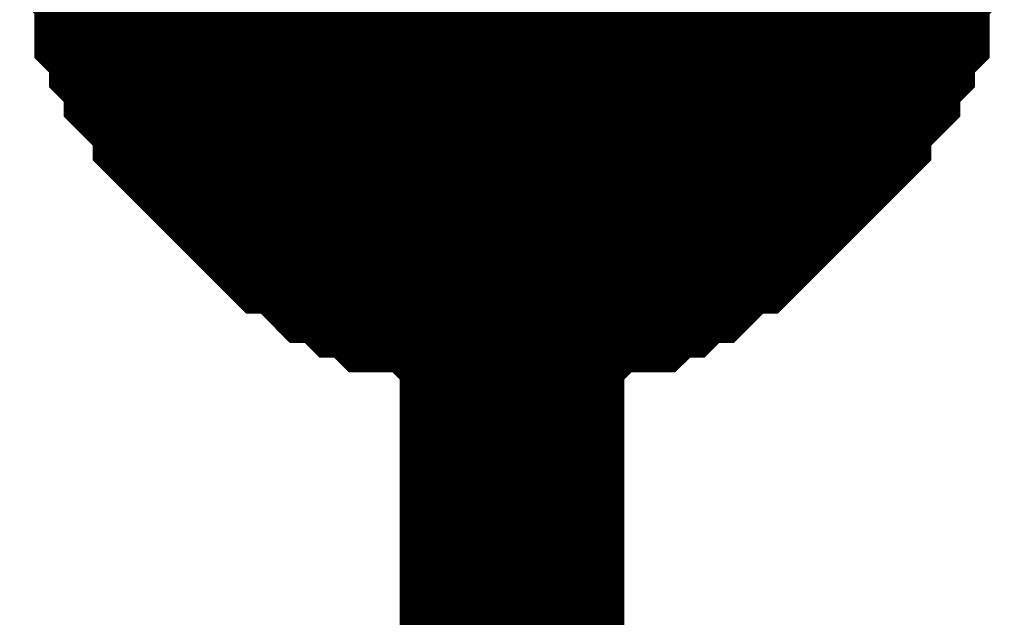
# Model space of a CAD drawing. Header units: inches. Extents: x 0 to 292, y 0 to 193.
# Tile 138 of 155: x 219.685 to 220.998, y 147.773 to 148.57. Entities that reach past the tile are written whole.
import ezdxf

# ---------------------------------------------------------------- set-up
doc = ezdxf.new("R2010")
doc.units = ezdxf.units.IN
doc.layers.add('Sheet', color=255, linetype='Continuous')

msp = doc.modelspace()

# ---------------------------------------------------------------- linework, layer by layer
at = {"layer": 'Sheet'}
msp.add_lwpolyline([(220.1061, 148.7461, 0.508, 0.508, 1), (220.6141, 148.7461, 0.508, 0.508, 1)], format="xyseb", close=True, dxfattribs=at)
for points in [[(220.3414, 148.2299, 0.2997, 0.2997, 0), (220.322, 148.2299, 0.2997, 0.2997, 0), (220.283, 148.2299, 0.2997, 0.2997, 0), (220.2635, 148.2299, 0.2997, 0.2997, 0), (220.244, 148.2494, 0.2997, 0.2997, 0), (220.2245, 148.2494, 0.2997, 0.2997, 0), (220.1856, 148.2494, 0.2997, 0.2997, 0), (220.1661, 148.2689, 0.2997, 0.2997, 0), (220.1466, 148.2689, 0.2997, 0.2997, 0), (220.1271, 148.2884, 0.2997, 0.2997, 0), (220.1076, 148.2884, 0.2997, 0.2997, 0), (220.0882, 148.3079, 0.2997, 0.2997, 0), (220.0687, 148.3274, 0.2997, 0.2997, 0), (220.0492, 148.3274, 0.2997, 0.2997, 0), (220.0297, 148.3469, 0.2997, 0.2997, 0), (220.0102, 148.3664, 0.2997, 0.2997, 0), (219.9907, 148.3859, 0.2997, 0.2997, 0), (219.9713, 148.4053, 0.2997, 0.2997, 0), (219.9518, 148.4248, 0.2997, 0.2997, 0), (219.9323, 148.4443, 0.2997, 0.2997, 0), (219.9323, 148.4638, 0.2997, 0.2997, 0), (219.9128, 148.4833, 0.2997, 0.2997, 0), (219.8933, 148.5028, 0.2997, 0.2997, 0), (219.8933, 148.5223, 0.2997, 0.2997, 0), (219.8738, 148.5418, 0.2997, 0.2997, 0), (219.8738, 148.5613, 0.2997, 0.2997, 0), (219.8543, 148.5808, 0.2997, 0.2997, 0), (219.8543, 148.6197, 0.2997, 0.2997, 0), (219.8543, 148.6392, 0.2997, 0.2997, 0), (219.8349, 148.6587, 0.2997, 0.2997, 0), (219.8349, 148.6782, 0.2997, 0.2997, 0), (219.8349, 148.7172, 0.2997, 0.2997, 0), (219.8349, 148.7367, 0.2997, 0.2997, 0)], [(220.3414, 148.2299, 0.2997, 0.2997, 0), (220.322, 148.2299, 0.2997, 0.2997, 0), (220.283, 148.2299, 0.2997, 0.2997, 0), (220.2635, 148.2299, 0.2997, 0.2997, 0), (220.244, 148.2494, 0.2997, 0.2997, 0), (220.2245, 148.2494, 0.2997, 0.2997, 0), (220.1856, 148.2494, 0.2997, 0.2997, 0), (220.1661, 148.2689, 0.2997, 0.2997, 0), (220.1466, 148.2689, 0.2997, 0.2997, 0), (220.1271, 148.2884, 0.2997, 0.2997, 0), (220.1076, 148.2884, 0.2997, 0.2997, 0), (220.0882, 148.3079, 0.2997, 0.2997, 0), (220.0687, 148.3274, 0.2997, 0.2997, 0), (220.0492, 148.3274, 0.2997, 0.2997, 0), (220.0297, 148.3469, 0.2997, 0.2997, 0), (220.0102, 148.3664, 0.2997, 0.2997, 0), (219.9907, 148.3859, 0.2997, 0.2997, 0), (219.9713, 148.4053, 0.2997, 0.2997, 0), (219.9518, 148.4248, 0.2997, 0.2997, 0), (219.9323, 148.4443, 0.2997, 0.2997, 0), (219.9323, 148.4638, 0.2997, 0.2997, 0), (219.9128, 148.4833, 0.2997, 0.2997, 0), (219.8933, 148.5028, 0.2997, 0.2997, 0), (219.8933, 148.5223, 0.2997, 0.2997, 0), (219.8738, 148.5418, 0.2997, 0.2997, 0), (219.8738, 148.5613, 0.2997, 0.2997, 0), (219.8543, 148.5808, 0.2997, 0.2997, 0), (219.8543, 148.6197, 0.2997, 0.2997, 0), (219.8543, 148.6392, 0.2997, 0.2997, 0), (219.8349, 148.6587, 0.2997, 0.2997, 0), (219.8349, 148.6782, 0.2997, 0.2997, 0), (219.8349, 148.7172, 0.2997, 0.2997, 0), (219.8349, 148.7367, 0.2997, 0.2997, 0)], [(220.3414, 148.2299, 0.2997, 0.2997, 0), (220.322, 148.2299, 0.2997, 0.2997, 0), (220.283, 148.2299, 0.2997, 0.2997, 0), (220.2635, 148.2299, 0.2997, 0.2997, 0), (220.244, 148.2494, 0.2997, 0.2997, 0), (220.2245, 148.2494, 0.2997, 0.2997, 0), (220.1856, 148.2494, 0.2997, 0.2997, 0), (220.1661, 148.2689, 0.2997, 0.2997, 0), (220.1466, 148.2689, 0.2997, 0.2997, 0), (220.1271, 148.2884, 0.2997, 0.2997, 0), (220.1076, 148.2884, 0.2997, 0.2997, 0), (220.0882, 148.3079, 0.2997, 0.2997, 0), (220.0687, 148.3274, 0.2997, 0.2997, 0), (220.0492, 148.3274, 0.2997, 0.2997, 0), (220.0297, 148.3469, 0.2997, 0.2997, 0), (220.0102, 148.3664, 0.2997, 0.2997, 0), (219.9907, 148.3859, 0.2997, 0.2997, 0), (219.9713, 148.4053, 0.2997, 0.2997, 0), (219.9518, 148.4248, 0.2997, 0.2997, 0), (219.9323, 148.4443, 0.2997, 0.2997, 0), (219.9323, 148.4638, 0.2997, 0.2997, 0), (219.9128, 148.4833, 0.2997, 0.2997, 0), (219.8933, 148.5028, 0.2997, 0.2997, 0), (219.8933, 148.5223, 0.2997, 0.2997, 0), (219.8738, 148.5418, 0.2997, 0.2997, 0), (219.8738, 148.5613, 0.2997, 0.2997, 0), (219.8543, 148.5808, 0.2997, 0.2997, 0), (219.8543, 148.6197, 0.2997, 0.2997, 0), (219.8543, 148.6392, 0.2997, 0.2997, 0), (219.8349, 148.6587, 0.2997, 0.2997, 0), (219.8349, 148.6782, 0.2997, 0.2997, 0), (219.8349, 148.7172, 0.2997, 0.2997, 0), (219.8349, 148.7367, 0.2997, 0.2997, 0)], [(220.3414, 148.2299, 0.2997, 0.2997, 0), (220.322, 148.2299, 0.2997, 0.2997, 0), (220.283, 148.2299, 0.2997, 0.2997, 0), (220.2635, 148.2299, 0.2997, 0.2997, 0), (220.244, 148.2494, 0.2997, 0.2997, 0), (220.2245, 148.2494, 0.2997, 0.2997, 0), (220.1856, 148.2494, 0.2997, 0.2997, 0), (220.1661, 148.2689, 0.2997, 0.2997, 0), (220.1466, 148.2689, 0.2997, 0.2997, 0), (220.1271, 148.2884, 0.2997, 0.2997, 0), (220.1076, 148.2884, 0.2997, 0.2997, 0), (220.0882, 148.3079, 0.2997, 0.2997, 0), (220.0687, 148.3274, 0.2997, 0.2997, 0), (220.0492, 148.3274, 0.2997, 0.2997, 0), (220.0297, 148.3469, 0.2997, 0.2997, 0), (220.0102, 148.3664, 0.2997, 0.2997, 0), (219.9907, 148.3859, 0.2997, 0.2997, 0), (219.9713, 148.4053, 0.2997, 0.2997, 0), (219.9518, 148.4248, 0.2997, 0.2997, 0), (219.9323, 148.4443, 0.2997, 0.2997, 0), (219.9323, 148.4638, 0.2997, 0.2997, 0), (219.9128, 148.4833, 0.2997, 0.2997, 0), (219.8933, 148.5028, 0.2997, 0.2997, 0), (219.8933, 148.5223, 0.2997, 0.2997, 0), (219.8738, 148.5418, 0.2997, 0.2997, 0), (219.8738, 148.5613, 0.2997, 0.2997, 0), (219.8543, 148.5808, 0.2997, 0.2997, 0), (219.8543, 148.6197, 0.2997, 0.2997, 0), (219.8543, 148.6392, 0.2997, 0.2997, 0), (219.8349, 148.6587, 0.2997, 0.2997, 0), (219.8349, 148.6782, 0.2997, 0.2997, 0), (219.8349, 148.7172, 0.2997, 0.2997, 0), (219.8349, 148.7367, 0.2997, 0.2997, 0)], [(220.3414, 148.7367, 0.2997, 0.2997, 0), (220.3414, 146.2029, 0.2997, 0.2997, 0)], [(220.848, 148.7367, 0.2997, 0.2997, 0), (220.848, 148.7172, 0.2997, 0.2997, 0), (220.848, 148.6782, 0.2997, 0.2997, 0), (220.848, 148.6587, 0.2997, 0.2997, 0), (220.8285, 148.6392, 0.2997, 0.2997, 0), (220.8285, 148.6197, 0.2997, 0.2997, 0), (220.8285, 148.5808, 0.2997, 0.2997, 0), (220.8091, 148.5613, 0.2997, 0.2997, 0), (220.8091, 148.5418, 0.2997, 0.2997, 0), (220.7896, 148.5223, 0.2997, 0.2997, 0), (220.7896, 148.5028, 0.2997, 0.2997, 0), (220.7701, 148.4833, 0.2997, 0.2997, 0), (220.7506, 148.4638, 0.2997, 0.2997, 0), (220.7506, 148.4443, 0.2997, 0.2997, 0), (220.7311, 148.4248, 0.2997, 0.2997, 0), (220.7116, 148.4053, 0.2997, 0.2997, 0), (220.6921, 148.3859, 0.2997, 0.2997, 0), (220.6727, 148.3664, 0.2997, 0.2997, 0), (220.6532, 148.3469, 0.2997, 0.2997, 0), (220.6337, 148.3274, 0.2997, 0.2997, 0), (220.6142, 148.3274, 0.2997, 0.2997, 0), (220.5947, 148.3079, 0.2997, 0.2997, 0), (220.5752, 148.2884, 0.2997, 0.2997, 0), (220.5558, 148.2884, 0.2997, 0.2997, 0), (220.5363, 148.2689, 0.2997, 0.2997, 0), (220.5168, 148.2689, 0.2997, 0.2997, 0), (220.4973, 148.2494, 0.2997, 0.2997, 0), (220.4583, 148.2494, 0.2997, 0.2997, 0), (220.4389, 148.2494, 0.2997, 0.2997, 0), (220.4194, 148.2299, 0.2997, 0.2997, 0), (220.3999, 148.2299, 0.2997, 0.2997, 0), (220.3609, 148.2299, 0.2997, 0.2997, 0), (220.3414, 148.2299, 0.2997, 0.2997, 0)], [(220.848, 148.7367, 0.2997, 0.2997, 0), (220.848, 148.7172, 0.2997, 0.2997, 0), (220.848, 148.6782, 0.2997, 0.2997, 0), (220.848, 148.6587, 0.2997, 0.2997, 0), (220.8285, 148.6392, 0.2997, 0.2997, 0), (220.8285, 148.6197, 0.2997, 0.2997, 0), (220.8285, 148.5808, 0.2997, 0.2997, 0), (220.8091, 148.5613, 0.2997, 0.2997, 0), (220.8091, 148.5418, 0.2997, 0.2997, 0), (220.7896, 148.5223, 0.2997, 0.2997, 0), (220.7896, 148.5028, 0.2997, 0.2997, 0), (220.7701, 148.4833, 0.2997, 0.2997, 0), (220.7506, 148.4638, 0.2997, 0.2997, 0), (220.7506, 148.4443, 0.2997, 0.2997, 0), (220.7311, 148.4248, 0.2997, 0.2997, 0), (220.7116, 148.4053, 0.2997, 0.2997, 0), (220.6921, 148.3859, 0.2997, 0.2997, 0), (220.6727, 148.3664, 0.2997, 0.2997, 0), (220.6532, 148.3469, 0.2997, 0.2997, 0), (220.6337, 148.3274, 0.2997, 0.2997, 0), (220.6142, 148.3274, 0.2997, 0.2997, 0), (220.5947, 148.3079, 0.2997, 0.2997, 0), (220.5752, 148.2884, 0.2997, 0.2997, 0), (220.5558, 148.2884, 0.2997, 0.2997, 0), (220.5363, 148.2689, 0.2997, 0.2997, 0), (220.5168, 148.2689, 0.2997, 0.2997, 0), (220.4973, 148.2494, 0.2997, 0.2997, 0), (220.4583, 148.2494, 0.2997, 0.2997, 0), (220.4389, 148.2494, 0.2997, 0.2997, 0), (220.4194, 148.2299, 0.2997, 0.2997, 0), (220.3999, 148.2299, 0.2997, 0.2997, 0), (220.3609, 148.2299, 0.2997, 0.2997, 0), (220.3414, 148.2299, 0.2997, 0.2997, 0)], [(220.848, 148.7367, 0.2997, 0.2997, 0), (220.848, 148.7172, 0.2997, 0.2997, 0), (220.848, 148.6782, 0.2997, 0.2997, 0), (220.848, 148.6587, 0.2997, 0.2997, 0), (220.8285, 148.6392, 0.2997, 0.2997, 0), (220.8285, 148.6197, 0.2997, 0.2997, 0), (220.8285, 148.5808, 0.2997, 0.2997, 0), (220.8091, 148.5613, 0.2997, 0.2997, 0), (220.8091, 148.5418, 0.2997, 0.2997, 0), (220.7896, 148.5223, 0.2997, 0.2997, 0), (220.7896, 148.5028, 0.2997, 0.2997, 0), (220.7701, 148.4833, 0.2997, 0.2997, 0), (220.7506, 148.4638, 0.2997, 0.2997, 0), (220.7506, 148.4443, 0.2997, 0.2997, 0), (220.7311, 148.4248, 0.2997, 0.2997, 0), (220.7116, 148.4053, 0.2997, 0.2997, 0), (220.6921, 148.3859, 0.2997, 0.2997, 0), (220.6727, 148.3664, 0.2997, 0.2997, 0), (220.6532, 148.3469, 0.2997, 0.2997, 0), (220.6337, 148.3274, 0.2997, 0.2997, 0), (220.6142, 148.3274, 0.2997, 0.2997, 0), (220.5947, 148.3079, 0.2997, 0.2997, 0), (220.5752, 148.2884, 0.2997, 0.2997, 0), (220.5558, 148.2884, 0.2997, 0.2997, 0), (220.5363, 148.2689, 0.2997, 0.2997, 0), (220.5168, 148.2689, 0.2997, 0.2997, 0), (220.4973, 148.2494, 0.2997, 0.2997, 0), (220.4583, 148.2494, 0.2997, 0.2997, 0), (220.4389, 148.2494, 0.2997, 0.2997, 0), (220.4194, 148.2299, 0.2997, 0.2997, 0), (220.3999, 148.2299, 0.2997, 0.2997, 0), (220.3609, 148.2299, 0.2997, 0.2997, 0), (220.3414, 148.2299, 0.2997, 0.2997, 0)], [(220.848, 148.7367, 0.2997, 0.2997, 0), (220.848, 148.7172, 0.2997, 0.2997, 0), (220.848, 148.6782, 0.2997, 0.2997, 0), (220.848, 148.6587, 0.2997, 0.2997, 0), (220.8285, 148.6392, 0.2997, 0.2997, 0), (220.8285, 148.6197, 0.2997, 0.2997, 0), (220.8285, 148.5808, 0.2997, 0.2997, 0), (220.8091, 148.5613, 0.2997, 0.2997, 0), (220.8091, 148.5418, 0.2997, 0.2997, 0), (220.7896, 148.5223, 0.2997, 0.2997, 0), (220.7896, 148.5028, 0.2997, 0.2997, 0), (220.7701, 148.4833, 0.2997, 0.2997, 0), (220.7506, 148.4638, 0.2997, 0.2997, 0), (220.7506, 148.4443, 0.2997, 0.2997, 0), (220.7311, 148.4248, 0.2997, 0.2997, 0), (220.7116, 148.4053, 0.2997, 0.2997, 0), (220.6921, 148.3859, 0.2997, 0.2997, 0), (220.6727, 148.3664, 0.2997, 0.2997, 0), (220.6532, 148.3469, 0.2997, 0.2997, 0), (220.6337, 148.3274, 0.2997, 0.2997, 0), (220.6142, 148.3274, 0.2997, 0.2997, 0), (220.5947, 148.3079, 0.2997, 0.2997, 0), (220.5752, 148.2884, 0.2997, 0.2997, 0), (220.5558, 148.2884, 0.2997, 0.2997, 0), (220.5363, 148.2689, 0.2997, 0.2997, 0), (220.5168, 148.2689, 0.2997, 0.2997, 0), (220.4973, 148.2494, 0.2997, 0.2997, 0), (220.4583, 148.2494, 0.2997, 0.2997, 0), (220.4389, 148.2494, 0.2997, 0.2997, 0), (220.4194, 148.2299, 0.2997, 0.2997, 0), (220.3999, 148.2299, 0.2997, 0.2997, 0), (220.3609, 148.2299, 0.2997, 0.2997, 0), (220.3414, 148.2299, 0.2997, 0.2997, 0)], [(220.3414, 148.2299, 0.0991, 0.0991, 0), (220.322, 148.2299, 0.0991, 0.0991, 0), (220.283, 148.2299, 0.0991, 0.0991, 0), (220.2635, 148.2299, 0.0991, 0.0991, 0), (220.244, 148.2494, 0.0991, 0.0991, 0), (220.2245, 148.2494, 0.0991, 0.0991, 0), (220.1856, 148.2494, 0.0991, 0.0991, 0), (220.1661, 148.2689, 0.0991, 0.0991, 0), (220.1466, 148.2689, 0.0991, 0.0991, 0), (220.1271, 148.2884, 0.0991, 0.0991, 0), (220.1076, 148.2884, 0.0991, 0.0991, 0), (220.0882, 148.3079, 0.0991, 0.0991, 0), (220.0687, 148.3274, 0.0991, 0.0991, 0), (220.0492, 148.3274, 0.0991, 0.0991, 0), (220.0297, 148.3469, 0.0991, 0.0991, 0), (220.0102, 148.3664, 0.0991, 0.0991, 0), (219.9907, 148.3859, 0.0991, 0.0991, 0), (219.9713, 148.4053, 0.0991, 0.0991, 0), (219.9518, 148.4248, 0.0991, 0.0991, 0), (219.9323, 148.4443, 0.0991, 0.0991, 0), (219.9323, 148.4638, 0.0991, 0.0991, 0), (219.9128, 148.4833, 0.0991, 0.0991, 0), (219.8933, 148.5028, 0.0991, 0.0991, 0), (219.8933, 148.5223, 0.0991, 0.0991, 0), (219.8738, 148.5418, 0.0991, 0.0991, 0), (219.8738, 148.5613, 0.0991, 0.0991, 0), (219.8543, 148.5808, 0.0991, 0.0991, 0), (219.8543, 148.6197, 0.0991, 0.0991, 0)], [(220.3414, 148.2299, 0.0991, 0.0991, 0), (220.322, 148.2299, 0.0991, 0.0991, 0), (220.283, 148.2299, 0.0991, 0.0991, 0), (220.2635, 148.2299, 0.0991, 0.0991, 0), (220.244, 148.2494, 0.0991, 0.0991, 0), (220.2245, 148.2494, 0.0991, 0.0991, 0), (220.1856, 148.2494, 0.0991, 0.0991, 0), (220.1661, 148.2689, 0.0991, 0.0991, 0), (220.1466, 148.2689, 0.0991, 0.0991, 0), (220.1271, 148.2884, 0.0991, 0.0991, 0), (220.1076, 148.2884, 0.0991, 0.0991, 0), (220.0882, 148.3079, 0.0991, 0.0991, 0), (220.0687, 148.3274, 0.0991, 0.0991, 0), (220.0492, 148.3274, 0.0991, 0.0991, 0), (220.0297, 148.3469, 0.0991, 0.0991, 0), (220.0102, 148.3664, 0.0991, 0.0991, 0), (219.9907, 148.3859, 0.0991, 0.0991, 0), (219.9713, 148.4053, 0.0991, 0.0991, 0), (219.9518, 148.4248, 0.0991, 0.0991, 0), (219.9323, 148.4443, 0.0991, 0.0991, 0), (219.9323, 148.4638, 0.0991, 0.0991, 0), (219.9128, 148.4833, 0.0991, 0.0991, 0), (219.8933, 148.5028, 0.0991, 0.0991, 0), (219.8933, 148.5223, 0.0991, 0.0991, 0), (219.8738, 148.5418, 0.0991, 0.0991, 0), (219.8738, 148.5613, 0.0991, 0.0991, 0), (219.8543, 148.5808, 0.0991, 0.0991, 0), (219.8543, 148.6197, 0.0991, 0.0991, 0)], [(220.3414, 148.2299, 0.0991, 0.0991, 0), (220.322, 148.2299, 0.0991, 0.0991, 0), (220.283, 148.2299, 0.0991, 0.0991, 0), (220.2635, 148.2299, 0.0991, 0.0991, 0), (220.244, 148.2494, 0.0991, 0.0991, 0), (220.2245, 148.2494, 0.0991, 0.0991, 0), (220.1856, 148.2494, 0.0991, 0.0991, 0), (220.1661, 148.2689, 0.0991, 0.0991, 0), (220.1466, 148.2689, 0.0991, 0.0991, 0), (220.1271, 148.2884, 0.0991, 0.0991, 0), (220.1076, 148.2884, 0.0991, 0.0991, 0), (220.0882, 148.3079, 0.0991, 0.0991, 0), (220.0687, 148.3274, 0.0991, 0.0991, 0), (220.0492, 148.3274, 0.0991, 0.0991, 0), (220.0297, 148.3469, 0.0991, 0.0991, 0), (220.0102, 148.3664, 0.0991, 0.0991, 0), (219.9907, 148.3859, 0.0991, 0.0991, 0), (219.9713, 148.4053, 0.0991, 0.0991, 0), (219.9518, 148.4248, 0.0991, 0.0991, 0), (219.9323, 148.4443, 0.0991, 0.0991, 0), (219.9323, 148.4638, 0.0991, 0.0991, 0), (219.9128, 148.4833, 0.0991, 0.0991, 0), (219.8933, 148.5028, 0.0991, 0.0991, 0), (219.8933, 148.5223, 0.0991, 0.0991, 0), (219.8738, 148.5418, 0.0991, 0.0991, 0), (219.8738, 148.5613, 0.0991, 0.0991, 0), (219.8543, 148.5808, 0.0991, 0.0991, 0), (219.8543, 148.6197, 0.0991, 0.0991, 0)], [(220.3414, 148.2299, 0.0991, 0.0991, 0), (220.322, 148.2299, 0.0991, 0.0991, 0), (220.283, 148.2299, 0.0991, 0.0991, 0), (220.2635, 148.2299, 0.0991, 0.0991, 0), (220.244, 148.2494, 0.0991, 0.0991, 0), (220.2245, 148.2494, 0.0991, 0.0991, 0), (220.1856, 148.2494, 0.0991, 0.0991, 0), (220.1661, 148.2689, 0.0991, 0.0991, 0), (220.1466, 148.2689, 0.0991, 0.0991, 0), (220.1271, 148.2884, 0.0991, 0.0991, 0), (220.1076, 148.2884, 0.0991, 0.0991, 0), (220.0882, 148.3079, 0.0991, 0.0991, 0), (220.0687, 148.3274, 0.0991, 0.0991, 0), (220.0492, 148.3274, 0.0991, 0.0991, 0), (220.0297, 148.3469, 0.0991, 0.0991, 0), (220.0102, 148.3664, 0.0991, 0.0991, 0), (219.9907, 148.3859, 0.0991, 0.0991, 0), (219.9713, 148.4053, 0.0991, 0.0991, 0), (219.9518, 148.4248, 0.0991, 0.0991, 0), (219.9323, 148.4443, 0.0991, 0.0991, 0), (219.9323, 148.4638, 0.0991, 0.0991, 0), (219.9128, 148.4833, 0.0991, 0.0991, 0), (219.8933, 148.5028, 0.0991, 0.0991, 0), (219.8933, 148.5223, 0.0991, 0.0991, 0), (219.8738, 148.5418, 0.0991, 0.0991, 0), (219.8738, 148.5613, 0.0991, 0.0991, 0), (219.8543, 148.5808, 0.0991, 0.0991, 0), (219.8543, 148.6197, 0.0991, 0.0991, 0)], [(220.8285, 148.6197, 0.0991, 0.0991, 0), (220.8285, 148.5808, 0.0991, 0.0991, 0), (220.8091, 148.5613, 0.0991, 0.0991, 0), (220.8091, 148.5418, 0.0991, 0.0991, 0), (220.7896, 148.5223, 0.0991, 0.0991, 0), (220.7896, 148.5028, 0.0991, 0.0991, 0), (220.7701, 148.4833, 0.0991, 0.0991, 0), (220.7506, 148.4638, 0.0991, 0.0991, 0), (220.7506, 148.4443, 0.0991, 0.0991, 0), (220.7311, 148.4248, 0.0991, 0.0991, 0), (220.7116, 148.4053, 0.0991, 0.0991, 0), (220.6921, 148.3859, 0.0991, 0.0991, 0), (220.6727, 148.3664, 0.0991, 0.0991, 0), (220.6532, 148.3469, 0.0991, 0.0991, 0), (220.6337, 148.3274, 0.0991, 0.0991, 0), (220.6142, 148.3274, 0.0991, 0.0991, 0), (220.5947, 148.3079, 0.0991, 0.0991, 0), (220.5752, 148.2884, 0.0991, 0.0991, 0), (220.5558, 148.2884, 0.0991, 0.0991, 0), (220.5363, 148.2689, 0.0991, 0.0991, 0), (220.5168, 148.2689, 0.0991, 0.0991, 0), (220.4973, 148.2494, 0.0991, 0.0991, 0), (220.4583, 148.2494, 0.0991, 0.0991, 0), (220.4389, 148.2494, 0.0991, 0.0991, 0), (220.4194, 148.2299, 0.0991, 0.0991, 0), (220.3999, 148.2299, 0.0991, 0.0991, 0), (220.3609, 148.2299, 0.0991, 0.0991, 0), (220.3414, 148.2299, 0.0991, 0.0991, 0)], [(220.8285, 148.6197, 0.0991, 0.0991, 0), (220.8285, 148.5808, 0.0991, 0.0991, 0), (220.8091, 148.5613, 0.0991, 0.0991, 0), (220.8091, 148.5418, 0.0991, 0.0991, 0), (220.7896, 148.5223, 0.0991, 0.0991, 0), (220.7896, 148.5028, 0.0991, 0.0991, 0), (220.7701, 148.4833, 0.0991, 0.0991, 0), (220.7506, 148.4638, 0.0991, 0.0991, 0), (220.7506, 148.4443, 0.0991, 0.0991, 0), (220.7311, 148.4248, 0.0991, 0.0991, 0), (220.7116, 148.4053, 0.0991, 0.0991, 0), (220.6921, 148.3859, 0.0991, 0.0991, 0), (220.6727, 148.3664, 0.0991, 0.0991, 0), (220.6532, 148.3469, 0.0991, 0.0991, 0), (220.6337, 148.3274, 0.0991, 0.0991, 0), (220.6142, 148.3274, 0.0991, 0.0991, 0), (220.5947, 148.3079, 0.0991, 0.0991, 0), (220.5752, 148.2884, 0.0991, 0.0991, 0), (220.5558, 148.2884, 0.0991, 0.0991, 0), (220.5363, 148.2689, 0.0991, 0.0991, 0), (220.5168, 148.2689, 0.0991, 0.0991, 0), (220.4973, 148.2494, 0.0991, 0.0991, 0), (220.4583, 148.2494, 0.0991, 0.0991, 0), (220.4389, 148.2494, 0.0991, 0.0991, 0), (220.4194, 148.2299, 0.0991, 0.0991, 0), (220.3999, 148.2299, 0.0991, 0.0991, 0), (220.3609, 148.2299, 0.0991, 0.0991, 0), (220.3414, 148.2299, 0.0991, 0.0991, 0)], [(220.8285, 148.6197, 0.0991, 0.0991, 0), (220.8285, 148.5808, 0.0991, 0.0991, 0), (220.8091, 148.5613, 0.0991, 0.0991, 0), (220.8091, 148.5418, 0.0991, 0.0991, 0), (220.7896, 148.5223, 0.0991, 0.0991, 0), (220.7896, 148.5028, 0.0991, 0.0991, 0), (220.7701, 148.4833, 0.0991, 0.0991, 0), (220.7506, 148.4638, 0.0991, 0.0991, 0), (220.7506, 148.4443, 0.0991, 0.0991, 0), (220.7311, 148.4248, 0.0991, 0.0991, 0), (220.7116, 148.4053, 0.0991, 0.0991, 0), (220.6921, 148.3859, 0.0991, 0.0991, 0), (220.6727, 148.3664, 0.0991, 0.0991, 0), (220.6532, 148.3469, 0.0991, 0.0991, 0), (220.6337, 148.3274, 0.0991, 0.0991, 0), (220.6142, 148.3274, 0.0991, 0.0991, 0), (220.5947, 148.3079, 0.0991, 0.0991, 0), (220.5752, 148.2884, 0.0991, 0.0991, 0), (220.5558, 148.2884, 0.0991, 0.0991, 0), (220.5363, 148.2689, 0.0991, 0.0991, 0), (220.5168, 148.2689, 0.0991, 0.0991, 0), (220.4973, 148.2494, 0.0991, 0.0991, 0), (220.4583, 148.2494, 0.0991, 0.0991, 0), (220.4389, 148.2494, 0.0991, 0.0991, 0), (220.4194, 148.2299, 0.0991, 0.0991, 0), (220.3999, 148.2299, 0.0991, 0.0991, 0), (220.3609, 148.2299, 0.0991, 0.0991, 0), (220.3414, 148.2299, 0.0991, 0.0991, 0)], [(220.8285, 148.6197, 0.0991, 0.0991, 0), (220.8285, 148.5808, 0.0991, 0.0991, 0), (220.8091, 148.5613, 0.0991, 0.0991, 0), (220.8091, 148.5418, 0.0991, 0.0991, 0), (220.7896, 148.5223, 0.0991, 0.0991, 0), (220.7896, 148.5028, 0.0991, 0.0991, 0), (220.7701, 148.4833, 0.0991, 0.0991, 0), (220.7506, 148.4638, 0.0991, 0.0991, 0), (220.7506, 148.4443, 0.0991, 0.0991, 0), (220.7311, 148.4248, 0.0991, 0.0991, 0), (220.7116, 148.4053, 0.0991, 0.0991, 0), (220.6921, 148.3859, 0.0991, 0.0991, 0), (220.6727, 148.3664, 0.0991, 0.0991, 0), (220.6532, 148.3469, 0.0991, 0.0991, 0), (220.6337, 148.3274, 0.0991, 0.0991, 0), (220.6142, 148.3274, 0.0991, 0.0991, 0), (220.5947, 148.3079, 0.0991, 0.0991, 0), (220.5752, 148.2884, 0.0991, 0.0991, 0), (220.5558, 148.2884, 0.0991, 0.0991, 0), (220.5363, 148.2689, 0.0991, 0.0991, 0), (220.5168, 148.2689, 0.0991, 0.0991, 0), (220.4973, 148.2494, 0.0991, 0.0991, 0), (220.4583, 148.2494, 0.0991, 0.0991, 0), (220.4389, 148.2494, 0.0991, 0.0991, 0), (220.4194, 148.2299, 0.0991, 0.0991, 0), (220.3999, 148.2299, 0.0991, 0.0991, 0), (220.3609, 148.2299, 0.0991, 0.0991, 0), (220.3414, 148.2299, 0.0991, 0.0991, 0)]]:
    msp.add_lwpolyline(points, format="xyseb", dxfattribs=at)

doc.saveas('drawing.dxf')
